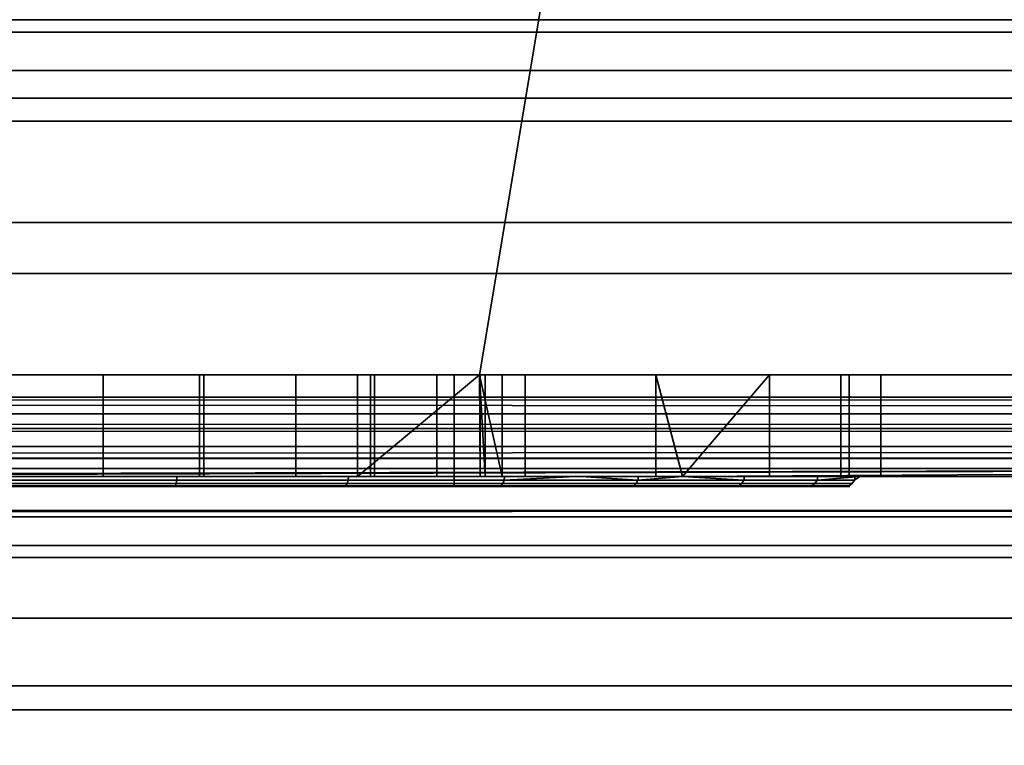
# Model space of a CAD drawing. Header units: millimetres. Extents: x -603 to 3703, y -115 to 249.
# Tile 112 of 256: x -343.78 to -334.08, y -33.65 to -26.5. Entities that reach past the tile are written whole.
import ezdxf

# ---------------------------------------------------------------- set-up
doc = ezdxf.new("R2010")
doc.units = ezdxf.units.MM
doc.layers.add('151', color=7, linetype='Continuous', true_color=0xffffff)

# ---------------------------------------------------------------- blocks, each defined once
blk = doc.blocks.new('UG_SURFACE_004')
at = {"layer": '151', "color": 252, "linetype": 'Continuous', "lineweight": 35}
for points in [[(-356.025, -17, 1167.5), (-406, -17, 1167.5), (-406, -30, 1167.5), (-324, -30, 1167.5)], [(-324, -30, 1002.5001), (-406, -30, 1002.5001), (-406, -17, 1002.5001), (-356.025, -17, 1002.5001)], [(-324, -30, 1167.5), (-352.625, -17, 1167.5), (-356.025, -17, 1167.5)], [(-324, -30, 1002.5001), (-356.025, -17, 1002.5001), (-352.625, -17, 1002.5001)], [(-324, -30, 1167.5), (-350.75, -17, 1167.5), (-352.625, -17, 1167.5)], [(-324, -30, 1002.5001), (-352.625, -17, 1002.5001), (-350.75, -17, 1002.5001)], [(-324, -30, 1167.5), (-337.25, -17, 1167.5), (-350.75, -17, 1167.5)], [(-324, -30, 1002.5001), (-350.75, -17, 1002.5001), (-337.25, -17, 1002.5001)], [(-324, -30, 1167.5), (-331.975, -17, 1167.5), (-337.25, -17, 1167.5)], [(-324, -30, 1002.5001), (-337.25, -17, 1002.5001), (-331.975, -17, 1002.5001)], [(-348.75, -30, 1003.5), (-339.25, -30, 1003.5), (-337.25, -18, 1003.5), (-350.75, -18, 1003.5)], [(-350.75, -18, 1166.5), (-337.25, -18, 1166.5), (-339.25, -30, 1166.5), (-348.75, -30, 1166.5)], [(-339.25, -30, 1003.5), (-331.975, -30, 1003.5), (-331.975, -18, 1003.5), (-337.25, -18, 1003.5)], [(-337.25, -18, 1166.5), (-331.975, -18, 1166.5), (-331.975, -30, 1166.5), (-339.25, -30, 1166.5)], [(-324, -30, 1167.5), (-406, -30, 1167.5), (-406, -30.3827, 1167.4238), (-324.0315, -30.3827, 1167.4238)], [(-324.0315, -30.3827, 1002.5761), (-406, -30.3827, 1002.5761), (-406, -30, 1002.5001), (-324, -30, 1002.5001)], [(-348.75, -30, 1093.25), (-339.25, -30, 1093.25), (-342.9604, -30, 1086.8907), (-344, -30, 1087)], [(-344, -30, 1145), (-341.9663, -30, 1145.4322), (-339.25, -30, 1126.75), (-348.75, -30, 1126.75)], [(-344, -30, 1155), (-345.0395, -30, 1154.8908), (-348.75, -30, 1166.5), (-339.25, -30, 1166.5)], [(-339.25, -30, 1003.5), (-348.75, -30, 1003.5), (-344, -30, 1007.35), (-342.0101, -30, 1007.7459)], [(-348.75, -30, 1126.75), (-339.25, -30, 1126.75), (-339.5, -30, 1108.5), (-348.5, -30, 1108.5)], [(-348.5, -30, 1099.4999), (-339.5, -30, 1099.4999), (-339.25, -30, 1093.25), (-348.75, -30, 1093.25)], [(-339.5, -30, 1099.4999), (-348.5, -30, 1099.4999), (-348.5, -31.1, 1099.4999), (-339.5, -31.1, 1099.4999)], [(-348.5, -30, 1108.5), (-339.5, -30, 1108.5), (-339.5, -31.1, 1108.5), (-348.5, -31.1, 1108.5)], [(-344, -30, 1007.35), (-344, -31, 1007.35), (-342.0101, -31, 1007.7459), (-342.0101, -30, 1007.7459)], [(-340.4518, -30, 1039.9983), (-340.4518, -31, 1039.9983), (-344, -31, 1040.75), (-344, -30, 1040.75)], [(-344, -30, 1155), (-342.9604, -30, 1154.8908), (-342.9604, -31, 1154.8908), (-344, -31, 1155)], [(-344, -30, 1145), (-344, -31, 1145), (-341.9663, -31, 1145.4322), (-341.9663, -30, 1145.4322)], [(-344, -30, 1087), (-342.9604, -30, 1086.8907), (-342.9604, -31, 1086.8907), (-344, -31, 1087)], [(-344, -30, 1077), (-344, -31, 1077), (-341.9663, -31, 1077.4323), (-341.9663, -30, 1077.4323)], [(-339.25, -30, 1166.5), (-342.9604, -30, 1154.8908), (-344, -30, 1155)], [(-340.4518, -30, 1039.9983), (-344, -30, 1040.75), (-344, -30, 1077), (-341.9663, -30, 1077.4323)], [(-341.0611, -30, 1154.0451), (-341.0611, -31, 1154.0451), (-342.9604, -31, 1154.8908), (-342.9604, -30, 1154.8908)], [(-341.0611, -30, 1086.045), (-341.0611, -31, 1086.045), (-342.9604, -31, 1086.8907), (-342.9604, -30, 1086.8907)], [(-339.25, -30, 1093.25), (-341.0611, -30, 1086.045), (-342.9604, -30, 1086.8907)], [(-339.25, -30, 1166.5), (-341.0611, -30, 1154.0451), (-342.9604, -30, 1154.8908)], [(-342.0101, -30, 1007.7459), (-342.0101, -31, 1007.7459), (-340.323, -31, 1008.873), (-340.323, -30, 1008.873)], [(-342.0101, -30, 1007.7459), (-340.323, -30, 1008.873), (-339.25, -30, 1003.5)], [(-341.9663, -30, 1145.4322), (-341.9663, -31, 1145.4322), (-340.2843, -31, 1146.6544), (-340.2843, -30, 1146.6544)], [(-341.9663, -30, 1077.4323), (-341.9663, -31, 1077.4323), (-340.2843, -31, 1078.6543), (-340.2843, -30, 1078.6543)], [(-341.9663, -30, 1145.4322), (-340.2843, -30, 1146.6544), (-339.25, -30, 1126.75)], [(-341.9663, -30, 1077.4323), (-339.25, -30, 1039.1288), (-340.4518, -30, 1039.9983)], [(-341.9663, -30, 1077.4323), (-340.2843, -30, 1078.6543), (-339.25, -30, 1039.1288)], [(-339.6699, -30, 1152.5), (-339.6699, -31, 1152.5), (-341.0611, -31, 1154.0451), (-341.0611, -30, 1154.0451)], [(-339.6699, -30, 1084.5), (-339.6699, -31, 1084.5), (-341.0611, -31, 1086.045), (-341.0611, -30, 1086.045)], [(-339.25, -30, 1093.25), (-339.6699, -30, 1084.5), (-341.0611, -30, 1086.045)], [(-339.25, -30, 1166.5), (-339.6699, -30, 1152.5), (-341.0611, -30, 1154.0451)], [(-340.4518, -31, 1039.9983), (-340.4518, -30, 1039.9983), (-339.25, -30, 1039.1288)], [(-339.25, -30, 1039.1288), (-337.5132, -30, 1037.8723), (-337.5132, -31, 1037.8723), (-340.4518, -31, 1039.9983)], [(-339.25, -30, 1010.479), (-340.323, -30, 1008.873), (-340.323, -31, 1008.873), (-339.1958, -31, 1010.56)], [(-340.323, -30, 1008.873), (-339.25, -30, 1010.479), (-339.25, -30, 1003.5)], [(-339.25, -30, 1148.4457), (-340.2843, -30, 1146.6544), (-340.2843, -31, 1146.6544), (-339.2447, -31, 1148.4549)], [(-339.25, -30, 1080.4458), (-340.2843, -30, 1078.6543), (-340.2843, -31, 1078.6543), (-339.2447, -31, 1080.4549)], [(-340.2843, -30, 1078.6543), (-339.25, -30, 1080.4458), (-339.25, -30, 1039.1288)], [(-340.2843, -30, 1146.6544), (-339.25, -30, 1148.4457), (-339.25, -30, 1126.75)], [(-339.0274, -31, 1150.5226), (-339.6699, -31, 1152.5), (-339.6699, -30, 1152.5), (-339.25, -30, 1151.2078)], [(-339.0274, -31, 1082.5226), (-339.6699, -31, 1084.5), (-339.6699, -30, 1084.5), (-339.25, -30, 1083.2077)], [(-339.25, -30, 1093.25), (-339.25, -30, 1083.2077), (-339.6699, -30, 1084.5)], [(-339.25, -30, 1166.5), (-339.25, -30, 1151.2078), (-339.6699, -30, 1152.5)], [(-339.5, -31.1, 1108.5), (-339.5, -30, 1108.5), (-339.5, -30, 1108.1001)], [(-339.5, -30, 1108.1001), (-339.5, -30, 1099.9), (-339.5, -31.1, 1099.4999), (-339.5, -31.1, 1108.5)], [(-339.5, -30, 1099.9), (-339.5, -30, 1099.4999), (-339.5, -31.1, 1099.4999)], [(-339.25, -30, 1126.75), (-339.25, -30, 1108.1001), (-339.5, -30, 1108.1001), (-339.5, -30, 1108.5)], [(-339.5, -30, 1099.4999), (-339.5, -30, 1099.9), (-339.25, -30, 1099.9), (-339.25, -30, 1093.25)], [(-339.5, -30, 1108.1001), (-339.25, -30, 1108.1001), (-339.25, -30, 1099.9), (-339.5, -30, 1099.9)], [(-339.1958, -31, 1010.56), (-339.1958, -30, 1010.56), (-339.25, -30, 1010.479)], [(-339.2447, -31, 1148.4549), (-339.2447, -30, 1148.4549), (-339.25, -30, 1148.4457)], [(-339.25, -30, 1151.2078), (-339.0274, -30, 1150.5226), (-339.0274, -31, 1150.5226)], [(-339.2447, -31, 1080.4549), (-339.2447, -30, 1080.4549), (-339.25, -30, 1080.4458)], [(-339.25, -30, 1083.2077), (-339.0274, -30, 1082.5226), (-339.0274, -31, 1082.5226)], [(-331.975, -30, 1126.75), (-339.25, -30, 1126.75), (-339.25, -30, 1148.4457), (-339.2447, -30, 1148.4549)], [(-337.5132, -30, 1037.8723), (-339.25, -30, 1039.1288), (-339.25, -30, 1080.4458), (-339.2447, -30, 1080.4549)], [(-331.975, -30, 1003.5), (-339.25, -30, 1003.5), (-339.25, -30, 1010.479), (-339.1958, -30, 1010.56)], [(-339.0274, -30, 1082.5226), (-339.25, -30, 1083.2077), (-339.25, -30, 1093.25), (-331.975, -30, 1093.25)], [(-339.0274, -30, 1150.5226), (-339.25, -30, 1151.2078), (-339.25, -30, 1166.5), (-331.975, -30, 1166.5)], [(-331.975, -30, 1126.75), (-331.975, -30, 1108.1001), (-339.25, -30, 1108.1001), (-339.25, -30, 1126.75)], [(-331.975, -30, 1108.1001), (-331.975, -30, 1099.9), (-339.25, -30, 1099.9), (-339.25, -30, 1108.1001)], [(-331.975, -30, 1099.9), (-331.975, -30, 1093.25), (-339.25, -30, 1093.25), (-339.25, -30, 1099.9)], [(-339.2447, -30, 1148.4549), (-339.2447, -31, 1148.4549), (-339.0274, -31, 1150.5226), (-339.0274, -30, 1150.5226)], [(-339.2447, -30, 1080.4549), (-339.2447, -31, 1080.4549), (-339.0274, -31, 1082.5226), (-339.0274, -30, 1082.5226)], [(-331.975, -30, 1166.5), (-331.975, -30, 1126.75), (-339.2447, -30, 1148.4549), (-339.0274, -30, 1150.5226)], [(-339.2447, -30, 1080.4549), (-331.975, -30, 1033.975), (-335.6892, -30, 1034.7373), (-337.5132, -30, 1037.8723)], [(-331.975, -30, 1093.25), (-331.975, -30, 1033.975), (-339.2447, -30, 1080.4549), (-339.0274, -30, 1082.5226)], [(-339.1958, -30, 1010.56), (-339.1958, -31, 1010.56), (-338.8, -31, 1012.55), (-338.8, -30, 1012.55)], [(-331.975, -30, 1013.575), (-331.975, -30, 1003.5), (-339.1958, -30, 1010.56), (-338.8, -30, 1012.55)], [(-336.3931, -30, 1027.676), (-338.8, -30, 1024.9628), (-338.8, -31, 1024.9628), (-337.25, -31, 1026.71)], [(-338.8, -31, 1013.575), (-338.8, -31, 1024.9628), (-338.8, -30, 1024.9628), (-338.8, -30, 1013.575)], [(-338.8, -30, 1013.575), (-338.8, -30, 1012.55), (-338.8, -31, 1012.55), (-338.8, -31, 1013.575)], [(-331.975, -30, 1013.575), (-338.8, -30, 1013.575), (-338.8, -30, 1024.9628), (-336.3931, -30, 1027.676)], [(-338.8, -30, 1012.55), (-338.8, -30, 1013.575), (-331.975, -30, 1013.575)], [(-337.5132, -30, 1037.8723), (-335.6892, -30, 1034.7373), (-335.6892, -31, 1034.7373), (-337.25, -31, 1037.4199)], [(-337.25, -31, 1037.4199), (-337.5132, -31, 1037.8723), (-337.5132, -30, 1037.8723)], [(-337.25, -31, 1026.71), (-336.3931, -31, 1027.676), (-336.3931, -30, 1027.676)], [(-336.3931, -30, 1027.676), (-336.3931, -31, 1027.676), (-335.2931, -31, 1031.1321), (-335.2931, -30, 1031.1321)], [(-331.975, -30, 1033.975), (-331.975, -30, 1013.575), (-336.3931, -30, 1027.676), (-335.2931, -30, 1031.1321)], [(-335.6055, -31, 1033.975), (-335.6892, -31, 1034.7373), (-335.6892, -30, 1034.7373), (-335.6055, -30, 1033.975)], [(-331.975, -30, 1033.975), (-335.6055, -30, 1033.975), (-335.6892, -30, 1034.7373)], [(-335.6055, -30, 1033.975), (-335.2931, -30, 1031.1321), (-335.2931, -31, 1031.1321), (-335.6055, -31, 1033.975)], [(-335.2931, -30, 1031.1321), (-335.6055, -30, 1033.975), (-331.975, -30, 1033.975)], [(-324.0315, -30.3827, 1167.4238), (-406, -30.3827, 1167.4238), (-406, -30.7071, 1167.2071), (-324.1213, -30.7071, 1167.2071)], [(-324.1213, -30.7071, 1002.7928), (-406, -30.7071, 1002.7928), (-406, -30.3827, 1002.5761), (-324.0315, -30.3827, 1002.5761)], [(-324.1213, -30.7071, 1167.2071), (-406, -30.7071, 1167.2071), (-406, -30.9239, 1166.8826), (-324.2557, -30.9239, 1166.8826)], [(-324.2557, -30.9239, 1003.1173), (-406, -30.9239, 1003.1173), (-406, -30.7071, 1002.7928), (-324.1213, -30.7071, 1002.7928)], [(-324.2557, -30.9239, 1166.8826), (-406, -30.9239, 1166.8826), (-406, -31, 1166.5), (-356.025, -31, 1166.5)], [(-406, -30.9239, 1003.1173), (-324.2557, -30.9239, 1003.1173), (-350.75, -31, 1003.5), (-352.625, -31, 1003.5)], [(-324.2557, -30.9239, 1166.8826), (-356.025, -31, 1166.5), (-352.625, -31, 1166.5)], [(-324.2557, -30.9239, 1166.8826), (-352.625, -31, 1166.5), (-350.75, -31, 1166.5)], [(-350.75, -31, 1166.5), (-337.25, -31, 1166.5), (-324.2557, -30.9239, 1166.8826)], [(-324.2557, -30.9239, 1003.1173), (-337.25, -31, 1003.5), (-350.75, -31, 1003.5)], [(-324.2557, -30.9239, 1166.8826), (-337.25, -31, 1166.5), (-331.975, -31, 1166.5)], [(-324.2557, -30.9239, 1003.1173), (-331.975, -31, 1003.5), (-337.25, -31, 1003.5)], [(-344, -31, 1155), (-342.9604, -31, 1154.8908), (-337.25, -31, 1166.5), (-350.75, -31, 1166.5)], [(-350.75, -31, 1128.75), (-337.25, -31, 1128.75), (-344, -31, 1145), (-346.0337, -31, 1145.4322)], [(-350.75, -31, 1091.2499), (-337.25, -31, 1091.2499), (-342.2328, -31, 1095.6857), (-345.7673, -31, 1095.6857)], [(-337.25, -31, 1128.75), (-350.75, -31, 1128.75), (-344, -31, 1112.5), (-340.5427, -31, 1111.7651)], [(-344, -31, 1087), (-342.9604, -31, 1086.8907), (-337.25, -31, 1091.2499), (-350.75, -31, 1091.2499)], [(-350.75, -31, 1003.5), (-337.25, -31, 1003.5), (-344, -31, 1007.35), (-345.9899, -31, 1007.7459)], [(-342.2343, -31.0383, 1095.6932), (-345.7657, -31.0383, 1095.6932), (-345.7673, -31, 1095.6857), (-342.2328, -31, 1095.6857)], [(-342.2388, -31.0707, 1095.7144), (-345.7612, -31.0707, 1095.7144), (-345.7657, -31.0383, 1095.6932), (-342.2343, -31.0383, 1095.6932)], [(-341.9663, -31, 1077.4323), (-344, -31, 1077), (-344, -31, 1040.75), (-340.4518, -31, 1039.9983)], [(-342.0101, -31, 1007.7459), (-344, -31, 1007.35), (-337.25, -31, 1003.5)], [(-341.9663, -31, 1145.4322), (-344, -31, 1145), (-337.25, -31, 1128.75)], [(-344, -31.0383, 1112.4924), (-340.5458, -31.0383, 1111.7582), (-340.5427, -31, 1111.7651), (-344, -31, 1112.5)], [(-344, -31.0707, 1112.4707), (-340.5547, -31.0707, 1111.7383), (-340.5458, -31.0383, 1111.7582), (-344, -31.0383, 1112.4924)], [(-342.9604, -31, 1154.8908), (-341.0611, -31, 1154.0451), (-337.25, -31, 1166.5)], [(-342.9604, -31, 1086.8907), (-341.0611, -31, 1086.045), (-337.25, -31, 1091.2499)], [(-339.021, -31.0707, 1097.1471), (-342.2388, -31.0707, 1095.7144), (-342.2343, -31.0383, 1095.6932), (-339.0083, -31.0383, 1097.1295)], [(-339.0083, -31.0383, 1097.1295), (-342.2343, -31.0383, 1095.6932), (-342.2328, -31, 1095.6857), (-339.0038, -31, 1097.1234)], [(-337.25, -31, 1091.2499), (-339.0038, -31, 1097.1234), (-342.2328, -31, 1095.6857)], [(-337.25, -31, 1003.5), (-340.323, -31, 1008.873), (-342.0101, -31, 1007.7459)], [(-337.25, -31, 1128.75), (-340.2843, -31, 1146.6544), (-341.9663, -31, 1145.4322)], [(-340.4518, -31, 1039.9983), (-337.5132, -31, 1037.8723), (-341.9663, -31, 1077.4323)], [(-337.25, -31, 1037.4199), (-340.2843, -31, 1078.6543), (-341.9663, -31, 1077.4323)], [(-337.5132, -31, 1037.8723), (-337.25, -31, 1037.4199), (-341.9663, -31, 1077.4323)], [(-341.0611, -31, 1154.0451), (-339.6699, -31, 1152.5), (-337.25, -31, 1166.5)], [(-341.0611, -31, 1086.045), (-339.6699, -31, 1084.5), (-337.25, -31, 1091.2499)], [(-340.5547, -31.0707, 1111.7383), (-337.705, -31.0707, 1109.668), (-337.6889, -31.0383, 1109.6826), (-340.5458, -31.0383, 1111.7582)], [(-338.2509, -31, 1110.1), (-340.5427, -31, 1111.7651), (-340.5458, -31.0383, 1111.7582), (-337.6889, -31.0383, 1109.6826)], [(-340.5427, -31, 1111.7651), (-338.2509, -31, 1110.1), (-337.25, -31, 1110.1), (-337.25, -31, 1128.75)], [(-339.1958, -31, 1010.56), (-340.323, -31, 1008.873), (-337.25, -31, 1003.5)], [(-339.2447, -31, 1148.4549), (-340.2843, -31, 1146.6544), (-337.25, -31, 1128.75)], [(-339.2447, -31, 1080.4549), (-340.2843, -31, 1078.6543), (-337.25, -31, 1037.4199)], [(-337.25, -31, 1166.5), (-339.6699, -31, 1152.5), (-339.0274, -31, 1150.5226)], [(-337.25, -31, 1091.2499), (-339.6699, -31, 1084.5), (-339.0274, -31, 1082.5226)], [(-339.0274, -31, 1150.5226), (-339.2447, -31, 1148.4549), (-337.25, -31, 1128.75), (-337.25, -31, 1166.5)], [(-339.0274, -31, 1082.5226), (-339.2447, -31, 1080.4549), (-337.25, -31, 1037.4199), (-337.25, -31, 1091.2499)], [(-338.8, -31, 1012.55), (-339.1958, -31, 1010.56), (-337.25, -31, 1003.5), (-337.25, -31, 1013.575)], [(-336.6641, -31.0707, 1099.7646), (-339.021, -31.0707, 1097.1471), (-339.0083, -31.0383, 1097.1295), (-336.6454, -31.0383, 1099.7539)], [(-336.6454, -31.0383, 1099.7539), (-339.0083, -31.0383, 1097.1295), (-338.3045, -31, 1097.9), (-337.25, -31, 1099.0711)], [(-339.0083, -31.0383, 1097.1295), (-339.0038, -31, 1097.1234), (-338.3045, -31, 1097.9)], [(-337.25, -31, 1091.2499), (-337.25, -31, 1097.9), (-338.3045, -31, 1097.9), (-339.0038, -31, 1097.1234)], [(-337.25, -31, 1013.575), (-338.8, -31, 1013.575), (-338.8, -31, 1012.55)], [(-338.8, -31, 1013.575), (-337.25, -31, 1013.575), (-337.25, -31, 1026.71), (-338.8, -31, 1024.9628)], [(-338.3045, -31, 1097.9), (-337.25, -31, 1097.9), (-337.25, -31, 1099.0711)], [(-337.25, -31, 1110.1), (-338.2509, -31, 1110.1), (-337.6833, -31, 1109.6876)], [(-337.6889, -31.0383, 1109.6826), (-337.6833, -31, 1109.6876), (-338.2509, -31, 1110.1)], [(-337.705, -31.0707, 1109.668), (-335.9439, -31.0707, 1106.6176), (-335.9233, -31.0383, 1106.6242), (-337.6889, -31.0383, 1109.6826)], [(-337.6889, -31.0383, 1109.6826), (-335.9233, -31.0383, 1106.6242), (-335.916, -31, 1106.6266), (-337.25, -31, 1108.9371)], [(-337.25, -31, 1108.9371), (-337.6833, -31, 1109.6876), (-337.6889, -31.0383, 1109.6826)], [(-337.6833, -31, 1109.6876), (-337.25, -31, 1108.9371), (-337.25, -31, 1110.1)], [(-331.975, -31, 1110.1), (-337.25, -31, 1110.1), (-337.25, -31, 1108.9371), (-335.916, -31, 1106.6266)], [(-331.975, -31, 1033.975), (-331.975, -31, 1091.2499), (-337.25, -31, 1091.2499), (-337.25, -31, 1037.4199)], [(-337.25, -31, 1037.4199), (-335.6892, -31, 1034.7373), (-331.975, -31, 1033.975)], [(-336.3931, -31, 1027.676), (-337.25, -31, 1026.71), (-337.25, -31, 1013.575), (-331.975, -31, 1013.575)], [(-336.6388, -31, 1099.75), (-337.25, -31, 1099.0711), (-337.25, -31, 1097.9), (-331.975, -31, 1097.9)], [(-337.25, -31, 1166.5), (-337.25, -31, 1128.75), (-331.975, -31, 1128.75), (-331.975, -31, 1166.5)], [(-337.25, -31, 1128.75), (-337.25, -31, 1110.1), (-331.975, -31, 1110.1), (-331.975, -31, 1128.75)], [(-337.25, -31, 1097.9), (-337.25, -31, 1091.2499), (-331.975, -31, 1091.2499), (-331.975, -31, 1097.9)], [(-337.25, -31, 1013.575), (-337.25, -31, 1003.5), (-331.975, -31, 1003.5), (-331.975, -31, 1013.575)], [(-337.25, -31, 1099.0711), (-336.6388, -31, 1099.75), (-336.6454, -31.0383, 1099.7539)], [(-335.5757, -31.0707, 1103.1146), (-336.6641, -31.0707, 1099.7646), (-336.6454, -31.0383, 1099.7539), (-335.5541, -31.0383, 1103.1123)], [(-335.5541, -31.0383, 1103.1123), (-336.6454, -31.0383, 1099.7539), (-336.6388, -31, 1099.75), (-335.5466, -31, 1103.1115)], [(-335.5466, -31, 1103.1115), (-336.6388, -31, 1099.75), (-331.975, -31, 1097.9)], [(-335.2931, -31, 1031.1321), (-336.3931, -31, 1027.676), (-331.975, -31, 1013.575), (-331.975, -31, 1033.975)], [(-335.9439, -31.0707, 1106.6176), (-335.5757, -31.0707, 1103.1146), (-335.5541, -31.0383, 1103.1123), (-335.9233, -31.0383, 1106.6242)], [(-335.9233, -31.0383, 1106.6242), (-335.5541, -31.0383, 1103.1123), (-335.5, -31, 1104)], [(-335.5, -31, 1104), (-335.916, -31, 1106.6266), (-335.9233, -31.0383, 1106.6242)], [(-331.975, -31, 1110.1), (-335.916, -31, 1106.6266), (-335.5, -31, 1104)], [(-335.6892, -31, 1034.7373), (-335.6055, -31, 1033.975), (-331.975, -31, 1033.975)], [(-331.975, -31, 1033.975), (-335.6055, -31, 1033.975), (-335.2931, -31, 1031.1321)], [(-335.5541, -31.0383, 1103.1123), (-335.5466, -31, 1103.1115), (-335.5, -31, 1104)], [(-335.5, -31, 1104), (-335.5466, -31, 1103.1115), (-331.975, -31, 1097.9), (-331.975, -31, 1110.1)], [(-339.5, -31.1, 1099.4999), (-348.5, -31.1, 1099.4999), (-348.9374, -31.1, 1097.2042), (-345.7465, -31.1, 1095.7836)], [(-348.5, -31.1, 1108.5), (-339.5, -31.1, 1108.5), (-344, -31.1, 1112.4001), (-347.4166, -31.1, 1111.6738)], [(-342.2456, -31.0924, 1095.7462), (-345.7544, -31.0924, 1095.7462), (-345.7612, -31.0707, 1095.7144), (-342.2388, -31.0707, 1095.7144)], [(-342.2535, -31.1, 1095.7836), (-345.7465, -31.1, 1095.7836), (-345.7544, -31.0924, 1095.7462), (-342.2456, -31.0924, 1095.7462)], [(-345.7465, -31.1, 1095.7836), (-342.2535, -31.1, 1095.7836), (-339.0626, -31.1, 1097.2042), (-339.5, -31.1, 1099.4999)], [(-344, -31.0924, 1112.4383), (-340.5679, -31.0924, 1111.7088), (-340.5547, -31.0707, 1111.7383), (-344, -31.0707, 1112.4707)], [(-344, -31.1, 1112.4001), (-340.5834, -31.1, 1111.6738), (-340.5679, -31.0924, 1111.7088), (-344, -31.0924, 1112.4383)], [(-339.5, -31.1, 1108.5), (-337.7576, -31.1, 1109.6207), (-340.5834, -31.1, 1111.6738), (-344, -31.1, 1112.4001)], [(-339.0626, -31.1, 1097.2042), (-342.2535, -31.1, 1095.7836), (-342.2456, -31.0924, 1095.7462), (-339.0401, -31.0924, 1097.1733)], [(-339.0401, -31.0924, 1097.1733), (-342.2456, -31.0924, 1095.7462), (-342.2388, -31.0707, 1095.7144), (-339.021, -31.0707, 1097.1471)], [(-340.5834, -31.1, 1111.6738), (-337.7576, -31.1, 1109.6207), (-337.7292, -31.0924, 1109.6463), (-340.5679, -31.0924, 1111.7088)], [(-340.5679, -31.0924, 1111.7088), (-337.7292, -31.0924, 1109.6463), (-337.705, -31.0707, 1109.668), (-340.5547, -31.0707, 1111.7383)], [(-339.5, -31.1, 1108.5), (-339.5, -31.1, 1099.4999), (-336.7254, -31.1, 1099.8), (-335.646, -31.1, 1103.122)], [(-335.646, -31.1, 1103.122), (-336.0111, -31.1, 1106.5958), (-337.7576, -31.1, 1109.6207), (-339.5, -31.1, 1108.5)], [(-339.5, -31.1, 1099.4999), (-339.0626, -31.1, 1097.2042), (-336.7254, -31.1, 1099.8)], [(-336.7254, -31.1, 1099.8), (-339.0626, -31.1, 1097.2042), (-339.0401, -31.0924, 1097.1733), (-336.6922, -31.0924, 1099.7809)], [(-336.6922, -31.0924, 1099.7809), (-339.0401, -31.0924, 1097.1733), (-339.021, -31.0707, 1097.1471), (-336.6641, -31.0707, 1099.7646)], [(-337.7576, -31.1, 1109.6207), (-336.0111, -31.1, 1106.5958), (-335.9747, -31.0924, 1106.6076), (-337.7292, -31.0924, 1109.6463)], [(-337.7292, -31.0924, 1109.6463), (-335.9747, -31.0924, 1106.6076), (-335.9439, -31.0707, 1106.6176), (-337.705, -31.0707, 1109.668)], [(-335.646, -31.1, 1103.122), (-336.7254, -31.1, 1099.8), (-336.6922, -31.0924, 1099.7809), (-335.6079, -31.0924, 1103.1179)], [(-335.6079, -31.0924, 1103.1179), (-336.6922, -31.0924, 1099.7809), (-336.6641, -31.0707, 1099.7646), (-335.5757, -31.0707, 1103.1146)], [(-336.0111, -31.1, 1106.5958), (-335.646, -31.1, 1103.122), (-335.6079, -31.0924, 1103.1179), (-335.9747, -31.0924, 1106.6076)], [(-335.9747, -31.0924, 1106.6076), (-335.6079, -31.0924, 1103.1179), (-335.5757, -31.0707, 1103.1146), (-335.9439, -31.0707, 1106.6176)]]:
    blk.add_3dface(points, dxfattribs=at)
blk = doc.blocks.new('UG_SURFACE_009')
at = {"layer": '151', "color": 250, "linetype": 'Continuous', "lineweight": 35}
for points in [[(-408.5, -25.6481, 0.7284), (408.5, -25.6481, 0.7284), (408.5, -26.6213, 1.3787), (-408.5, -26.6213, 1.3787)], [(-408.5, -27.5, 23.5), (408.5, -27.5, 23.5), (408.5, -26.5, 23.5), (-408.5, -26.5, 23.5)], [(-408.5, -26.6213, 1.3787), (408.5, -26.6213, 1.3787), (408.5, -27.2716, 2.3519), (-408.5, -27.2716, 2.3519)], [(-408.5, -27.2716, 2.3519), (408.5, -27.2716, 2.3519), (408.5, -27.5, 3.5), (-408.5, -27.5, 3.5)], [(-408.5, -27.5, 3.5), (408.5, -27.5, 3.5), (408.5, -27.5, 23.5), (-408.5, -27.5, 23.5)]]:
    blk.add_3dface(points, dxfattribs=at)
blk = doc.blocks.new('UG_SURFACE_010')
at = {"layer": '151', "color": 252, "linetype": 'Continuous', "lineweight": 35}
for points in [[(-408.5, -24.2276, 24), (408.5, -24.2276, 24), (408.5, -27.5, 24), (-408.5, -27.5, 24)], [(-408.5, -28.5, 30.5), (408.5, -28.5, 30.5), (408.5, -24.25, 30.5), (-408.5, -24.25, 30.5)], [(-408.5, -27, 28), (408.5, -27, 28), (408.5, -27.5, 29.5), (-408.5, -27.5, 29.5)], [(-408.5, -27.5, 26.5), (408.5, -27.5, 26.5), (408.5, -27, 28), (-408.5, -27, 28)], [(-408.5, -27.5, 0.5), (408.5, -27.5, 0.5), (408.5, -28.5, 0.5), (-408.5, -28.5, 0.5)], [(-408.5, -27.5, 24), (408.5, -27.5, 24), (408.5, -27.5, 0.5), (-408.5, -27.5, 0.5)], [(-408.5, -27.5, 29.5), (408.5, -27.5, 29.5), (408.5, -28.5, 29.5), (-408.5, -28.5, 29.5)], [(-408.5, -28.5, 26.5), (408.5, -28.5, 26.5), (408.5, -27.5, 26.5), (-408.5, -27.5, 26.5)], [(-408.5, -28.5, 0.5), (408.5, -28.5, 0.5), (408.5, -28.5, 26.5), (-408.5, -28.5, 26.5)], [(-408.5, -28.5, 29.5), (408.5, -28.5, 29.5), (408.5, -28.5, 30.5), (-408.5, -28.5, 30.5)]]:
    blk.add_3dface(points, dxfattribs=at)
blk = doc.blocks.new('UG_SURFACE_012')
at = {"layer": '151', "color": 43, "linetype": 'Continuous', "lineweight": 35}
for points in [[(-409, -34, 2017), (409, -34, 2017), (409, 0, 2017), (-409, 0, 2017)], [(-409, -29, 30.5), (-409, -13, 30.5), (409, -13, 30.5), (409, -29, 30.5)], [(-409, -34), (-409, -29), (409, -29), (409, -34)], [(-409, -29), (-409, -29, 30.5), (409, -29, 30.5), (409, -29)]]:
    blk.add_3dface(points, dxfattribs=at)
blk = doc.blocks.new('UG_SURFACE_074')
at = {"layer": '151', "color": 252, "linetype": 'Continuous', "lineweight": 35}
for points in [[(-414.5, -30.22, 2021.75), (414.5, -30.22, 2021.75), (414.5, 62.62, 2021.75), (-414.5, 62.62, 2021.75)], [(-413, -30.22, 2020.2501), (-413, 62.62, 2020.2501), (413, 62.62, 2020.2501), (413, -30.22, 2020.2501)], [(-468, -13.3, 2075.2499), (-468, -30.22, 2075.2499), (468, -30.22, 2075.2499), (468, -13.3, 2075.2499)], [(-466.5, -13.3, 2073.75), (466.5, -13.3, 2073.75), (466.5, -30.22, 2073.75), (-466.5, -30.22, 2073.75)], [(467.9408, -30.8209, 2075.1908), (-468, -30.22, 2075.2499), (-467.9408, -30.8209, 2075.1908)], [(467.9408, -30.8209, 2075.1908), (468, -30.22, 2075.2499), (-468, -30.22, 2075.2499)], [(-466.4696, -30.5282, 2073.7197), (-466.5, -30.22, 2073.75), (466.5, -30.22, 2073.75)], [(-466.4696, -30.5282, 2073.7197), (466.5, -30.22, 2073.75), (466.4696, -30.5282, 2073.7197)], [(414.5304, -30.5282, 2021.7803), (-414.5, -30.22, 2021.75), (-414.5304, -30.5282, 2021.7803)], [(414.5304, -30.5282, 2021.7803), (414.5, -30.22, 2021.75), (-414.5, -30.22, 2021.75)], [(-413.0592, -30.8209, 2020.3092), (413, -30.22, 2020.2501), (413.0592, -30.8209, 2020.3092)], [(-413.0592, -30.8209, 2020.3092), (-413, -30.22, 2020.2501), (413, -30.22, 2020.2501)], [(466.4696, -30.5282, 2073.7197), (466.3797, -30.8246, 2073.6296), (-466.3797, -30.8246, 2073.6296), (-466.4696, -30.5282, 2073.7197)], [(-414.5304, -30.5282, 2021.7803), (-414.6203, -30.8246, 2021.8704), (414.6203, -30.8246, 2021.8704)], [(-414.5304, -30.5282, 2021.7803), (414.6203, -30.8246, 2021.8704), (414.5304, -30.5282, 2021.7803)], [(-467.9408, -30.8209, 2075.1908), (-467.7655, -31.3987, 2075.0155), (467.7655, -31.3987, 2075.0155), (467.9408, -30.8209, 2075.1908)], [(466.0372, -31.3372, 2073.2872), (-466.0372, -31.3372, 2073.2872), (-466.3797, -30.8246, 2073.6296), (466.3797, -30.8246, 2073.6296)], [(414.6203, -30.8246, 2021.8704), (-414.6203, -30.8246, 2021.8704), (-414.9628, -31.3372, 2022.2127), (414.9628, -31.3372, 2022.2127)], [(413.0592, -30.8209, 2020.3092), (-413.2344, -31.3987, 2020.4844), (-413.0592, -30.8209, 2020.3092)], [(413.0592, -30.8209, 2020.3092), (413.2344, -31.3987, 2020.4844), (-413.2344, -31.3987, 2020.4844)], [(465.5246, -31.6797, 2072.7746), (-465.5246, -31.6797, 2072.7746), (-466.0372, -31.3372, 2073.2872), (466.0372, -31.3372, 2073.2872)], [(414.9628, -31.3372, 2022.2127), (-414.9628, -31.3372, 2022.2127), (-415.4754, -31.6797, 2022.7253), (415.4754, -31.6797, 2022.7253)], [(467.7655, -31.3987, 2075.0155), (-467.7655, -31.3987, 2075.0155), (-467.0979, -32.3979, 2074.348), (467.0979, -32.3979, 2074.348)], [(413.9021, -32.3979, 2021.152), (-413.9021, -32.3979, 2021.152), (-413.2344, -31.3987, 2020.4844), (413.2344, -31.3987, 2020.4844)], [(464.92, -31.8, 2072.17), (-464.92, -31.8, 2072.17), (-465.5246, -31.6797, 2072.7746), (465.5246, -31.6797, 2072.7746)], [(415.4754, -31.6797, 2022.7253), (-415.4754, -31.6797, 2022.7253), (-416.08, -31.8, 2023.33), (416.08, -31.8, 2023.33)], [(-464.92, -31.8, 2072.17), (464.92, -31.8, 2072.17), (416.08, -31.8, 2023.33), (-416.08, -31.8, 2023.33)], [(467.0979, -32.3979, 2074.348), (-467.0979, -32.3979, 2074.348), (-466.0987, -33.0656, 2073.3488), (466.0987, -33.0656, 2073.3488)], [(414.9013, -33.0656, 2022.1512), (-414.9013, -33.0656, 2022.1512), (-413.9021, -32.3979, 2021.152), (413.9021, -32.3979, 2021.152)], [(466.0987, -33.0656, 2073.3488), (-466.0987, -33.0656, 2073.3488), (-464.92, -33.3, 2072.17), (464.92, -33.3, 2072.17)], [(416.08, -33.3, 2023.33), (-416.08, -33.3, 2023.33), (-414.9013, -33.0656, 2022.1512), (414.9013, -33.0656, 2022.1512)], [(-464.92, -33.3, 2072.17), (-416.08, -33.3, 2023.33), (416.08, -33.3, 2023.33), (464.92, -33.3, 2072.17)]]:
    blk.add_3dface(points, dxfattribs=at)

msp = doc.modelspace()

# ---------------------------------------------------------------- linework, layer by layer
at = {"layer": '151', "color": 252, "linetype": 'Continuous', "lineweight": -3, "true_color": 0x939598}
for p, q in [((408.5, -26.5, 23.5), (-408.5, -26.5, 23.5)), ((408.5, -26.5, 3.5), (-408.5, -26.5, 3.5)), ((402.5, -26.5, 23.5), (-408.5, -26.5, 23.5)), ((408.5, -26.5, 5.5), (-408.5, -26.5, 5.5)), ((402.5, -26.5, 8), (-408.5, -26.5, 8)), ((408.5, -26.5, 6.5), (-408.5, -26.5, 6.5)), ((408.5, -26.5, 23.5), (-408.5, -26.5, 23.5)), ((408.5, -27, 28), (-408.5, -27, 28)), ((408.5, -27.5, 26.5), (-408.5, -27.5, 26.5)), ((408.5, -27.5, 23.5), (-408.5, -27.5, 23.5)), ((408.5, -27.5, 0.5), (-408.5, -27.5, 0.5)), ((408.5, -27.5, 24), (-408.5, -27.5, 24)), ((408.5, -27.5, 29.5), (-408.5, -27.5, 29.5)), ((408.5, -27.5, 3.5), (-408.5, -27.5, 3.5)), ((408.5, -28.5, 0.5), (-408.5, -28.5, 0.5)), ((408.5, -28.5, 30.5), (-408.5, -28.5, 30.5)), ((408.5, -28.5, 26.5), (-408.5, -28.5, 26.5)), ((408.5, -28.5, 29.5), (-408.5, -28.5, 29.5)), ((409, -29), (-409, -29)), ((-409, -29, 30.5), (409, -29, 30.5)), ((-406, -30, 1166.5), (-324.4142, -30, 1166.5)), ((-406, -30, 1003.5), (-324.4142, -30, 1003.5)), ((-324, -30, 1002.5), (-406, -30, 1002.5)), ((-406, -30, 1167.5), (-324, -30, 1167.5)), ((-339.5, -30, 1099.5), (-348.5, -30, 1099.5)), ((-348.5, -30, 1108.5), (-339.5, -30, 1108.5)), ((-339.5, -30, 1108.5), (-339.5, -30, 1099.5)), ((-339.5, -31.1, 1108.5), (-339.5, -30, 1108.5)), ((-339.5, -31.1, 1099.5), (-339.5, -30, 1099.5)), ((-338.8, -30, 1024.9628), (-338.8, -30, 1012.55)), ((-338.8, -30, 1012.55), (-338.8, -31, 1012.55)), ((-338.8, -30, 1024.9628), (-338.8, -31, 1024.9628)), ((468, -30.22, 2075.25), (-468, -30.22, 2075.25)), ((466.5, -30.22, 2073.75), (-466.5, -30.22, 2073.75)), ((414.5, -30.22, 2021.75), (-414.5, -30.22, 2021.75)), ((413, -30.22, 2020.25), (-413, -30.22, 2020.25)), ((-406, -31, 1003.5), (-324.4142, -31, 1003.5)), ((-324.4142, -31, 1166.5), (-406, -31, 1166.5)), ((-338.8, -31, 1024.9628), (-338.8, -31, 1012.55)), ((-339.5, -31.1, 1099.5), (-348.5, -31.1, 1099.5)), ((-348.5, -31.1, 1108.5), (-339.5, -31.1, 1108.5)), ((-339.5, -31.1, 1108.5), (-339.5, -31.1, 1099.5)), ((464.92, -31.8, 2072.17), (-464.92, -31.8, 2072.17)), ((416.08, -31.8, 2023.33), (-416.08, -31.8, 2023.33)), ((464.92, -33.3, 2072.17), (-464.92, -33.3, 2072.17)), ((416.08, -33.3, 2023.33), (-416.08, -33.3, 2023.33))]:
    msp.add_line(p, q, dxfattribs=at)
at = {"layer": '151', "color": 252, "linetype": 'Continuous', "lineweight": -3, "true_color": 0x939598, "extrusion": (0, 1, 0)}
for centre, radius in [((344, 1150, -30), 5), ((344, 1082, -30), 5), ((344, 1104, -31), 8.5), ((344, 1082, -31), 5), ((344, 1150, -31), 5)]:
    msp.add_circle(centre, radius, dxfattribs=at)
at = {"layer": '151', "color": 252, "linetype": 'Continuous', "lineweight": -3, "true_color": 0x939598, "extrusion": (0, -1, 0)}
msp.add_circle((-344, 1104, 31.1), 8.4, dxfattribs=at)
at = {"layer": '151', "color": 252, "linetype": 'Continuous', "lineweight": -3, "true_color": 0x939598, "extrusion": (0, 1, 0)}
for centre, radius, start, end in [((344, 1032, -30), 8.75, 306.46173, 233.53827), ((344, 1012.55, -30), 5.2, 180, 0), ((344, 1032, -31), 8.75, 306.46173, 233.53827), ((344, 1012.55, -31), 5.2, 180, 0)]:
    msp.add_arc(centre, radius, start, end, dxfattribs=at)

# ---------------------------------------------------------------- block references
at = {"layer": '151', "color": 252, "linetype": 'Continuous', "lineweight": -3, "true_color": 0x939598}
for name in ['UG_SURFACE_074', 'UG_SURFACE_012', 'UG_SURFACE_004', 'UG_SURFACE_010', 'UG_SURFACE_009']:
    msp.add_blockref(name, (0, 0), dxfattribs=at)

doc.saveas('drawing.dxf')
